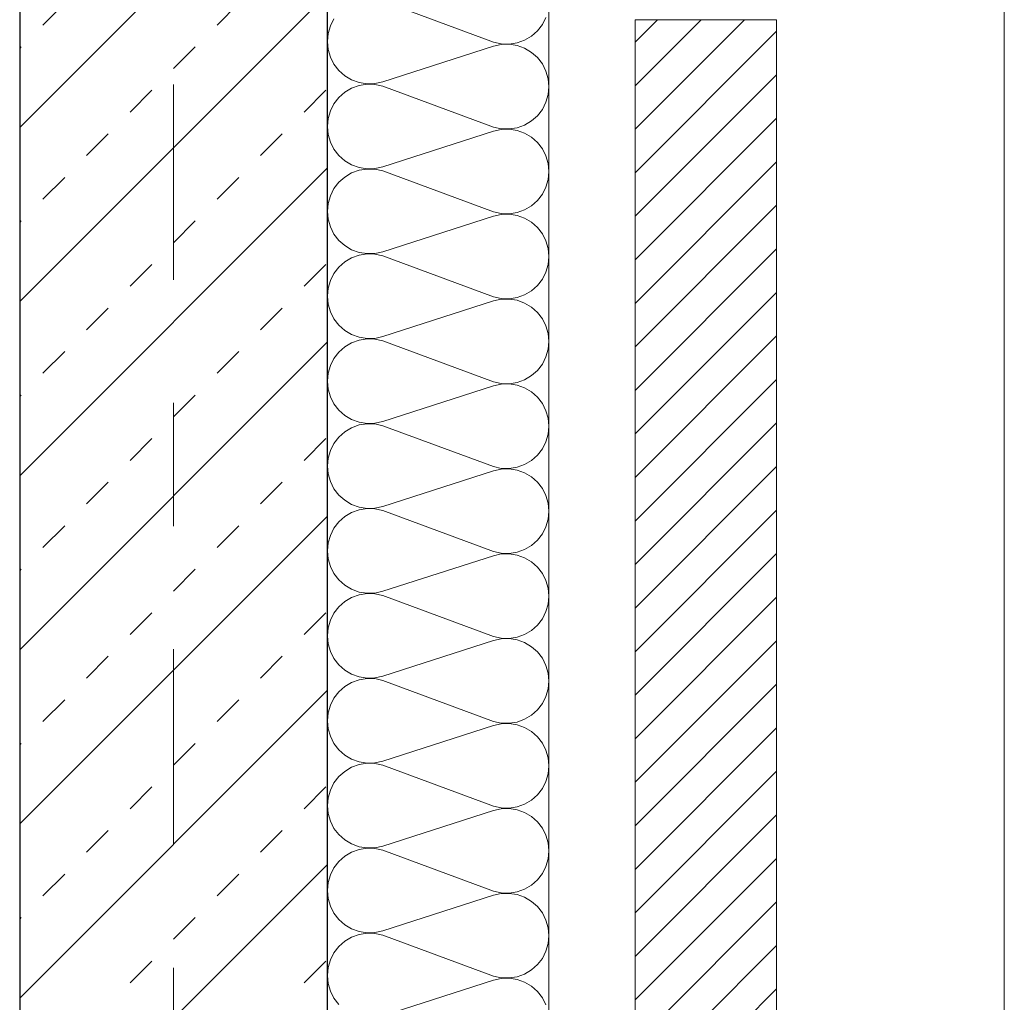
# Model space of a CAD drawing. Header units: metres. Extents: x -45.2 to 14.3, y -31.8 to 10.2.
# Tile 96 of 141: x -0.1 to 0.7, y -21.1 to -20.3. Entities that reach past the tile are written whole.
import ezdxf

# ---------------------------------------------------------------- set-up
doc = ezdxf.new("R2010")
doc.units = ezdxf.units.M
doc.header["$LTSCALE"] = 0.05
doc.linetypes.add('Achsen 01', pattern=[5.291531, 3.175, -1.058062, 0.352704, -0.705764])
doc.layers.add('013_Beton und Stahlbetonarbeiten-330 Außenwände', color=7, linetype='Continuous', lineweight=25)
doc.layers.add('014_Fassadenarbeiten-330 Filtermauerwerk 11.5cm', color=7, linetype='Continuous', lineweight=9)
for name, color, linetype, lineweight, true_color in [('014_Fassadenarbeiten-000 Aufsicht Betonfertigteile', 7, 'Continuous', 9, 0xc0c0c0), ('014_Fassadenarbeiten-330 mineralische Dämmung', 7, 'Continuous', 9, 0x666666), ('AV1-Achsen', 1, 'Achsen 01', 18, 0xff0000)]:
    doc.layers.add(name, color=color, linetype=linetype, lineweight=lineweight, true_color=true_color)

msp = doc.modelspace()

# ---------------------------------------------------------------- linework, layer by layer
at = {"layer": '013_Beton und Stahlbetonarbeiten-330 Außenwände', "color": 251, "linetype": 'Continuous', "lineweight": 13, "true_color": 0x4c4c4c}
for p, q in [((0.125, -20.16245), (-0.125, -20.41245)), ((0.125, -20.30387), (-0.125, -20.55387)), ((-0.10607, -20.32932), (-0.08839, -20.31164)), ((0.03536, -20.32932), (0.05303, -20.31164)), ((-0.125, -20.34825), (-0.12374, -20.347)), ((0, -20.36468), (0.01768, -20.347)), ((-0.03536, -20.40003), (-0.01768, -20.38235)), ((0.10607, -20.40003), (0.12374, -20.38235)), ((-0.07071, -20.43539), (-0.05303, -20.41771)), ((0.07071, -20.43539), (0.08839, -20.41771)), ((0.125, -20.4453), (-0.125, -20.6953)), ((-0.10607, -20.47074), (-0.08839, -20.45306)), ((0.03536, -20.47074), (0.05303, -20.45306)), ((-0.125, -20.48968), (-0.12374, -20.48842)), ((0, -20.5061), (0.01768, -20.48842)), ((-0.03536, -20.54145), (-0.01768, -20.52377)), ((0.10607, -20.54145), (0.12374, -20.52377)), ((-0.07071, -20.57681), (-0.05303, -20.55913)), ((0.07071, -20.57681), (0.08839, -20.55913)), ((0.125, -20.58672), (-0.125, -20.83672)), ((-0.10607, -20.61216), (-0.08839, -20.59449)), ((0.03536, -20.61216), (0.05303, -20.59449)), ((-0.125, -20.6311), (-0.12374, -20.62984)), ((0, -20.64752), (0.01768, -20.62984)), ((-0.03536, -20.68287), (-0.01768, -20.6652)), ((0.10607, -20.68287), (0.12374, -20.6652)), ((-0.07071, -20.71823), (-0.05303, -20.70055)), ((0.07071, -20.71823), (0.08839, -20.70055)), ((0.125, -20.72814), (-0.125, -20.97814)), ((-0.10607, -20.75358), (-0.08839, -20.73591)), ((0.03536, -20.75358), (0.05303, -20.73591)), ((-0.125, -20.77252), (-0.12374, -20.77126)), ((0, -20.78894), (0.01768, -20.77126)), ((-0.03536, -20.82429), (-0.01768, -20.80662)), ((0.10607, -20.82429), (0.12374, -20.80662)), ((-0.07071, -20.85965), (-0.05303, -20.84197)), ((0.07071, -20.85965), (0.08839, -20.84197)), ((0.125, -20.86956), (-0.125, -21.11956)), ((-0.10607, -20.89501), (-0.08839, -20.87733)), ((0.03536, -20.89501), (0.05303, -20.87733)), ((-0.125, -20.91394), (-0.12374, -20.91268)), ((0, -20.93036), (0.01768, -20.91268)), ((-0.03536, -20.96572), (-0.01768, -20.94804)), ((0.10607, -20.96572), (0.12374, -20.94804)), ((-0.07071, -21.00107), (-0.05303, -20.98339)), ((0.07071, -21.00107), (0.08839, -20.98339)), ((0.125, -21.01098), (-0.125, -21.26098)), ((-0.10607, -21.03643), (-0.08839, -21.01875)), ((0.03536, -21.03643), (0.05303, -21.01875)), ((-0.125, -21.05536), (-0.12374, -21.0541)), ((0, -21.07178), (0.01768, -21.0541)), ((-0.03536, -21.10714), (-0.01768, -21.08946)), ((0.10607, -21.10714), (0.12374, -21.08946))]:
    msp.add_line(p, q, dxfattribs=at)
at = {"layer": '013_Beton und Stahlbetonarbeiten-330 Außenwände'}
msp.add_lwpolyline([(0.125, -21.725), (0.125, -16.075), (-0.125, -16.075), (-0.125, -17.4), (0.025, -17.4), (0.025, -17.7), (-0.125, -17.7), (-0.125, -21.725)], close=True, dxfattribs=at)
at = {"layer": '014_Fassadenarbeiten-000 Aufsicht Betonfertigteile'}
msp.add_lwpolyline([(0.305, -21.905), (0.305, 0.305), (0.675, 0.675), (0.675, -22.275)], close=True, dxfattribs=at)
at = {"layer": '014_Fassadenarbeiten-330 Filtermauerwerk 11.5cm', "color": 8, "linetype": 'Continuous', "lineweight": 9, "true_color": 0x808080}
for p, q in [((0.375, -20.34323), (0.39323, -20.325)), ((0.375, -20.37858), (0.42858, -20.325)), ((0.375, -20.41394), (0.46394, -20.325)), ((0.375, -20.44929), (0.49, -20.33429)), ((0.375, -20.48465), (0.49, -20.36965)), ((0.375, -20.52001), (0.49, -20.40501)), ((0.375, -20.55536), (0.49, -20.44036)), ((0.375, -20.59072), (0.49, -20.47572)), ((0.375, -20.62607), (0.49, -20.51107)), ((0.375, -20.66143), (0.49, -20.54643)), ((0.375, -20.69678), (0.49, -20.58178)), ((0.375, -20.73214), (0.49, -20.61714)), ((0.375, -20.76749), (0.49, -20.65249)), ((0.375, -20.80285), (0.49, -20.68785)), ((0.375, -20.8382), (0.49, -20.7232)), ((0.375, -20.87356), (0.49, -20.75856)), ((0.375, -20.90891), (0.49, -20.79391)), ((0.375, -20.94427), (0.49, -20.82927)), ((0.375, -20.97962), (0.49, -20.86462)), ((0.375, -21.01498), (0.49, -20.89998)), ((0.375, -21.05034), (0.49, -20.93534)), ((0.375, -21.08569), (0.49, -20.97069)), ((0.375, -21.12105), (0.49, -21.00605)), ((0.375, -21.1564), (0.49, -21.0414)), ((0.375, -21.19176), (0.49, -21.07676)), ((0.375, -21.22711), (0.49, -21.11211))]:
    msp.add_line(p, q, dxfattribs=at)
at = {"layer": '014_Fassadenarbeiten-330 Filtermauerwerk 11.5cm'}
msp.add_lwpolyline([(0.49, -21.525), (0.375, -21.525), (0.375, -20.325), (0.49, -20.325)], close=True, dxfattribs=at)
at = {"layer": '014_Fassadenarbeiten-330 mineralische Dämmung'}
msp.add_lwpolyline([(0.305, -21.905), (0, -21.905), (0, -21.725), (0.125, -21.725), (0.125, -16.2), (0.305, -16.2)], close=True, dxfattribs=at)
for points in [[(0.17, -20.30994), (0.26, -20.34321), (0.26, -20.34321), (0.26632, -20.34461), (0.27279, -20.3448), (0.27918, -20.34377), (0.28527, -20.34157), (0.29084, -20.33827), (0.29569, -20.33398), (0.29965, -20.32886), (0.30259, -20.32309)], [(0.1343, -21.12468), (0.13034, -21.11956), (0.1274, -21.11379), (0.1256, -21.10757), (0.12499, -21.10112), (0.1256, -21.09468), (0.1274, -21.08846), (0.13034, -21.08269), (0.1343, -21.07757), (0.13915, -21.07328), (0.14472, -21.06997), (0.15081, -21.06777), (0.15721, -21.06675), (0.16368, -21.06694), (0.17, -21.06834), (0.26, -21.10161), (0.26, -21.10161), (0.26632, -21.103), (0.27279, -21.10319), (0.27918, -21.10217), (0.28527, -21.09996), (0.29084, -21.09666), (0.29569, -21.09237), (0.29965, -21.08725), (0.30259, -21.08148), (0.30439, -21.07527), (0.305, -21.06882), (0.30439, -21.06238), (0.30259, -21.05616), (0.29965, -21.05039), (0.29569, -21.04527), (0.29084, -21.04098), (0.28527, -21.03768), (0.27918, -21.03548), (0.27279, -21.03445), (0.26632, -21.03464), (0.26, -21.03604), (0.17, -21.06496), (0.17, -21.06496), (0.16368, -21.06636), (0.15721, -21.06655), (0.15081, -21.06553), (0.14472, -21.06332), (0.13915, -21.06002), (0.1343, -21.05573), (0.13034, -21.05061), (0.1274, -21.04484), (0.1256, -21.03862), (0.12499, -21.03218), (0.1256, -21.02573), (0.1274, -21.01951), (0.13034, -21.01374), (0.1343, -21.00862), (0.13915, -21.00433), (0.14472, -21.00103), (0.15081, -20.99883), (0.15721, -20.9978), (0.16368, -20.99799), (0.17, -20.99939), (0.26, -21.03266), (0.26, -21.03266), (0.26632, -21.03406), (0.27279, -21.03425), (0.27918, -21.03322), (0.28527, -21.03102), (0.29084, -21.02772), (0.29569, -21.02343), (0.29965, -21.01831), (0.30259, -21.01254), (0.30439, -21.00632), (0.305, -20.99988), (0.30439, -20.99343), (0.30259, -20.98722), (0.29965, -20.98145), (0.29569, -20.97633), (0.29084, -20.97204), (0.28527, -20.96874), (0.27918, -20.96653), (0.27279, -20.96551), (0.26632, -20.9657), (0.26, -20.96709), (0.17, -20.99602), (0.17, -20.99602), (0.16368, -20.99742), (0.15721, -20.99761), (0.15081, -20.99658), (0.14472, -20.99438), (0.13915, -20.99108), (0.1343, -20.98679), (0.13034, -20.98167), (0.1274, -20.9759), (0.1256, -20.96968), (0.12499, -20.96323), (0.1256, -20.95679), (0.1274, -20.95057), (0.13034, -20.9448), (0.1343, -20.93968), (0.13915, -20.93539), (0.14472, -20.93209), (0.15081, -20.92988), (0.15721, -20.92886), (0.16368, -20.92905), (0.17, -20.93045), (0.26, -20.96372), (0.26, -20.96372), (0.26632, -20.96511), (0.27279, -20.9653), (0.27918, -20.96428), (0.28527, -20.96207), (0.29084, -20.95877), (0.29569, -20.95448), (0.29965, -20.94937), (0.30259, -20.9436), (0.30439, -20.93738), (0.305, -20.93093), (0.30439, -20.92449), (0.30259, -20.91827), (0.29965, -20.9125), (0.29569, -20.90738), (0.29084, -20.90309), (0.28527, -20.89979), (0.27918, -20.89759), (0.27279, -20.89656), (0.26632, -20.89675), (0.26, -20.89815), (0.17, -20.92707), (0.17, -20.92707), (0.16368, -20.92847), (0.15721, -20.92866), (0.15081, -20.92764), (0.14472, -20.92543), (0.13915, -20.92213), (0.1343, -20.91784), (0.13034, -20.91272), (0.1274, -20.90695), (0.1256, -20.90073), (0.12499, -20.89429), (0.1256, -20.88784), (0.1274, -20.88162), (0.13034, -20.87585), (0.1343, -20.87073), (0.13915, -20.86644), (0.14472, -20.86314), (0.15081, -20.86094), (0.15721, -20.85991), (0.16368, -20.8601), (0.17, -20.8615), (0.26, -20.89477), (0.26, -20.89477), (0.26632, -20.89617), (0.27279, -20.89636), (0.27918, -20.89533), (0.28527, -20.89313), (0.29084, -20.88983), (0.29569, -20.88554), (0.29965, -20.88042), (0.30259, -20.87465), (0.30439, -20.86843), (0.305, -20.86199), (0.30439, -20.85554), (0.30259, -20.84933), (0.29965, -20.84356), (0.29569, -20.83844), (0.29084, -20.83415), (0.28527, -20.83085), (0.27918, -20.82864), (0.27279, -20.82762), (0.26632, -20.82781), (0.26, -20.8292), (0.17, -20.85813), (0.17, -20.85813), (0.16368, -20.85953), (0.15721, -20.85972), (0.15081, -20.85869), (0.14472, -20.85649), (0.13915, -20.85319), (0.1343, -20.8489), (0.13034, -20.84378), (0.1274, -20.83801), (0.1256, -20.83179), (0.12499, -20.82534), (0.1256, -20.8189), (0.1274, -20.81268), (0.13034, -20.80691), (0.1343, -20.80179), (0.13915, -20.7975), (0.14472, -20.7942), (0.15081, -20.79199), (0.15721, -20.79097), (0.16368, -20.79116), (0.17, -20.79256), (0.26, -20.82583), (0.26, -20.82583), (0.26632, -20.82722), (0.27279, -20.82741), (0.27918, -20.82639), (0.28527, -20.82418), (0.29084, -20.82088), (0.29569, -20.81659), (0.29965, -20.81148), (0.30259, -20.80571), (0.30439, -20.79949), (0.305, -20.79304), (0.30439, -20.7866), (0.30259, -20.78038), (0.29965, -20.77461), (0.29569, -20.76949), (0.29084, -20.7652), (0.28527, -20.7619), (0.27918, -20.7597), (0.27279, -20.75867), (0.26632, -20.75886), (0.26, -20.76026), (0.17, -20.78918), (0.17, -20.78918), (0.16368, -20.79058), (0.15721, -20.79077), (0.15081, -20.78975), (0.14472, -20.78754), (0.13915, -20.78424), (0.1343, -20.77995), (0.13034, -20.77483), (0.1274, -20.76906), (0.1256, -20.76284), (0.12499, -20.7564), (0.1256, -20.74995), (0.1274, -20.74373), (0.13034, -20.73796), (0.1343, -20.73284), (0.13915, -20.72855), (0.14472, -20.72525), (0.15081, -20.72305), (0.15721, -20.72202), (0.16368, -20.72221), (0.17, -20.72361), (0.26, -20.75688), (0.26, -20.75688), (0.26632, -20.75828), (0.27279, -20.75847), (0.27918, -20.75744), (0.28527, -20.75524), (0.29084, -20.75194), (0.29569, -20.74765), (0.29965, -20.74253), (0.30259, -20.73676), (0.30439, -20.73054), (0.305, -20.7241), (0.30439, -20.71765), (0.30259, -20.71144), (0.29965, -20.70567), (0.29569, -20.70055), (0.29084, -20.69626), (0.28527, -20.69296), (0.27918, -20.69075), (0.27279, -20.68973), (0.26632, -20.68992), (0.26, -20.69131), (0.17, -20.72024), (0.17, -20.72024), (0.16368, -20.72164), (0.15721, -20.72183), (0.15081, -20.7208), (0.14472, -20.7186), (0.13915, -20.7153), (0.1343, -20.71101), (0.13034, -20.70589), (0.1274, -20.70012), (0.1256, -20.6939), (0.12499, -20.68745), (0.1256, -20.68101), (0.1274, -20.67479), (0.13034, -20.66902), (0.1343, -20.6639), (0.13915, -20.65961), (0.14472, -20.65631), (0.15081, -20.6541), (0.15721, -20.65308), (0.16368, -20.65327), (0.17, -20.65467), (0.26, -20.68794), (0.26, -20.68794), (0.26632, -20.68933), (0.27279, -20.68952), (0.27918, -20.6885), (0.28527, -20.68629), (0.29084, -20.68299), (0.29569, -20.6787), (0.29965, -20.67359), (0.30259, -20.66782), (0.30439, -20.6616), (0.305, -20.65515), (0.30439, -20.64871), (0.30259, -20.64249), (0.29965, -20.63672), (0.29569, -20.6316), (0.29084, -20.62732), (0.28527, -20.62401), (0.27918, -20.62181), (0.27279, -20.62078), (0.26632, -20.62097), (0.26, -20.62237), (0.17, -20.65129), (0.17, -20.65129), (0.16368, -20.65269), (0.15721, -20.65288), (0.15081, -20.65186), (0.14472, -20.64966), (0.13915, -20.64635), (0.1343, -20.64206), (0.13034, -20.63694), (0.1274, -20.63117), (0.1256, -20.62495), (0.12499, -20.61851), (0.1256, -20.61206), (0.1274, -20.60584), (0.13034, -20.60007), (0.1343, -20.59495), (0.13915, -20.59066), (0.14472, -20.58736), (0.15081, -20.58516), (0.15721, -20.58413), (0.16368, -20.58432), (0.17, -20.58572), (0.26, -20.61899), (0.26, -20.61899), (0.26632, -20.62039), (0.27279, -20.62058), (0.27918, -20.61955), (0.28527, -20.61735), (0.29084, -20.61405), (0.29569, -20.60976), (0.29965, -20.60464), (0.30259, -20.59887), (0.30439, -20.59265), (0.305, -20.58621), (0.30439, -20.57976), (0.30259, -20.57355), (0.29965, -20.56778), (0.29569, -20.56266), (0.29084, -20.55837), (0.28527, -20.55507), (0.27918, -20.55286), (0.27279, -20.55184), (0.26632, -20.55203), (0.26, -20.55342), (0.17, -20.58235), (0.17, -20.58235), (0.16368, -20.58375), (0.15721, -20.58394), (0.15081, -20.58291), (0.14472, -20.58071), (0.13915, -20.57741), (0.1343, -20.57312), (0.13034, -20.568), (0.1274, -20.56223), (0.1256, -20.55601), (0.12499, -20.54956), (0.1256, -20.54312), (0.1274, -20.5369), (0.13034, -20.53113), (0.1343, -20.52601), (0.13915, -20.52172), (0.14472, -20.51842), (0.15081, -20.51621), (0.15721, -20.51519), (0.16368, -20.51538), (0.17, -20.51678), (0.26, -20.55005), (0.26, -20.55005), (0.26632, -20.55145), (0.27279, -20.55163), (0.27918, -20.55061), (0.28527, -20.54841), (0.29084, -20.5451), (0.29569, -20.54082), (0.29965, -20.5357), (0.30259, -20.52993), (0.30439, -20.52371), (0.305, -20.51726), (0.30439, -20.51082), (0.30259, -20.5046), (0.29965, -20.49883), (0.29569, -20.49371), (0.29084, -20.48943), (0.28527, -20.48612), (0.27918, -20.48392), (0.27279, -20.48289), (0.26632, -20.48308), (0.26, -20.48448), (0.17, -20.5134), (0.17, -20.5134), (0.16368, -20.5148), (0.15721, -20.51499), (0.15081, -20.51397), (0.14472, -20.51177), (0.13915, -20.50846), (0.1343, -20.50417), (0.13034, -20.49906), (0.1274, -20.49328), (0.1256, -20.48707), (0.12499, -20.48062), (0.1256, -20.47417), (0.1274, -20.46795), (0.13034, -20.46218), (0.1343, -20.45706), (0.13915, -20.45277), (0.14472, -20.44947), (0.15081, -20.44727), (0.15721, -20.44624), (0.16368, -20.44644), (0.17, -20.44783), (0.26, -20.4811), (0.26, -20.4811), (0.26632, -20.4825), (0.27279, -20.48269), (0.27918, -20.48166), (0.28527, -20.47946), (0.29084, -20.47616), (0.29569, -20.47187), (0.29965, -20.46675), (0.30259, -20.46098), (0.30439, -20.45476), (0.305, -20.44832), (0.30439, -20.44187), (0.30259, -20.43566), (0.29965, -20.42989), (0.29569, -20.42477), (0.29084, -20.42048), (0.28527, -20.41718), (0.27918, -20.41497), (0.27279, -20.41395), (0.26632, -20.41414), (0.26, -20.41553), (0.17, -20.44446), (0.17, -20.44446), (0.16368, -20.44586), (0.15721, -20.44605), (0.15081, -20.44502), (0.14472, -20.44282), (0.13915, -20.43952), (0.1343, -20.43523), (0.13034, -20.43011), (0.1274, -20.42434), (0.1256, -20.41812), (0.12499, -20.41167), (0.1256, -20.40523), (0.1274, -20.39901), (0.13034, -20.39324), (0.1343, -20.38812), (0.13915, -20.38383), (0.14472, -20.38053), (0.15081, -20.37832), (0.15721, -20.3773), (0.16368, -20.37749), (0.17, -20.37889), (0.26, -20.41216), (0.26, -20.41216), (0.26632, -20.41356), (0.27279, -20.41374), (0.27918, -20.41272), (0.28527, -20.41052), (0.29084, -20.40721), (0.29569, -20.40293), (0.29965, -20.39781), (0.30259, -20.39204), (0.30439, -20.38582), (0.305, -20.37937), (0.30439, -20.37293), (0.30259, -20.36671), (0.29965, -20.36094), (0.29569, -20.35582), (0.29084, -20.35154), (0.28527, -20.34823), (0.27918, -20.34603), (0.27279, -20.345), (0.26632, -20.34519), (0.26, -20.34659), (0.17, -20.37551), (0.17, -20.37551), (0.16368, -20.37691), (0.15721, -20.3771), (0.15081, -20.37608), (0.14472, -20.37388), (0.13915, -20.37057), (0.1343, -20.36629), (0.13034, -20.36117), (0.1274, -20.35539), (0.1256, -20.34918), (0.12499, -20.34273), (0.1256, -20.33628), (0.1274, -20.33006), (0.13034, -20.32429)], [(0.30259, -21.1251), (0.29965, -21.11933), (0.29569, -21.11422), (0.29084, -21.10993), (0.28527, -21.10663), (0.27918, -21.10442), (0.27279, -21.1034), (0.26632, -21.10359), (0.26, -21.10498), (0.17, -21.13391)]]:
    msp.add_lwpolyline(points, dxfattribs=at)
at = {"layer": 'AV1-Achsen'}
msp.add_line((0, -26.5), (0, 4.9), dxfattribs=at)
at = {"layer": 'Defpoints', "color": 0, "lineweight": 0}
msp.add_line((0.675, -20.325), (0.675, -20.325), dxfattribs=at)
msp.add_line((0.675, -20.325), (0.675, -20.325), dxfattribs=at)

doc.saveas('drawing.dxf')
